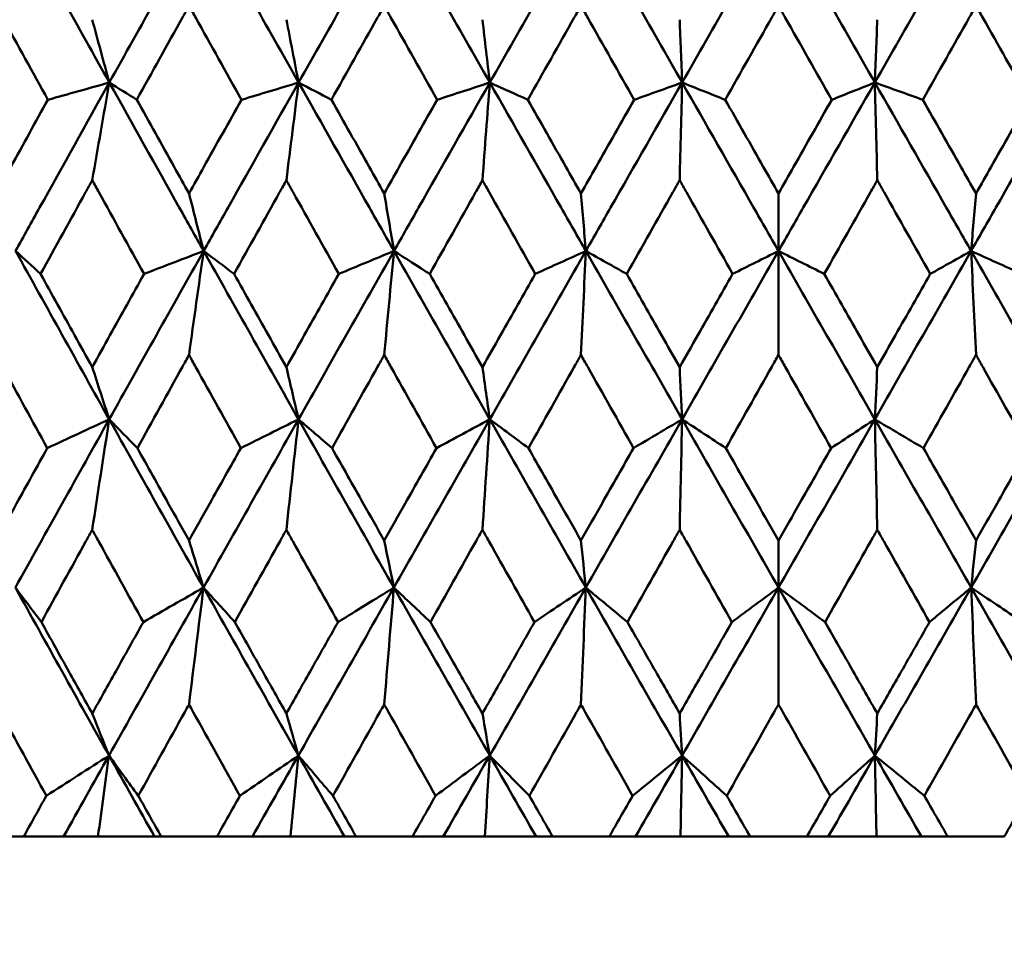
# Model space of a CAD drawing. Header units: millimetres. Extents: x 113 to 2969, y 62 to 2427.
# Tile 87 of 256: x 672.47 to 678.73, y 285.56 to 291.52. Entities that reach past the tile are written whole.
import ezdxf

# ---------------------------------------------------------------- set-up
doc = ezdxf.new("R2010")
doc.units = ezdxf.units.MM
doc.header["$LTSCALE"] = 12
doc.layers.add('Widoczne (ISO)', color=7, linetype='Continuous', lineweight=50)

msp = doc.modelspace()

# ---------------------------------------------------------------- linework, layer by layer
at = {"layer": 'Widoczne (ISO)'}
for p, q in [((677.2943, 290.4163), (677.2943, 290.0504)), ((677.2943, 289.3891), (677.2943, 290.0504)), ((677.2943, 288.2093), (677.2943, 287.9098)), ((677.2943, 287.1667), (677.2943, 287.9098)), ((672.1461, 286.3264), (672.4954, 286.3264)), ((672.7489, 286.3264), (672.4954, 286.3264)), ((672.9678, 286.3264), (672.7489, 286.3264)), ((673.3273, 286.3264), (672.9678, 286.3264)), ((673.3697, 286.3264), (673.3273, 286.3264)), ((673.3697, 286.3264), (673.724, 286.3264)), ((673.9494, 286.3264), (673.724, 286.3264)), ((674.1917, 286.3264), (673.9494, 286.3264)), ((674.5348, 286.3264), (674.1917, 286.3264)), ((674.6088, 286.3264), (674.5348, 286.3264)), ((674.6088, 286.3264), (674.9666, 286.3264)), ((675.1631, 286.3264), (674.9666, 286.3264)), ((675.4278, 286.3264), (675.1631, 286.3264)), ((675.7532, 286.3264), (675.4278, 286.3264)), ((675.8586, 286.3264), (675.7532, 286.3264)), ((675.8586, 286.3264), (676.2185, 286.3264)), ((676.3853, 286.3264), (676.2185, 286.3264)), ((676.6713, 286.3264), (676.3853, 286.3264)), ((676.9776, 286.3264), (676.6713, 286.3264)), ((677.114, 286.3264), (676.9776, 286.3264)), ((677.114, 286.3264), (677.4746, 286.3264)), ((677.611, 286.3264), (677.4746, 286.3264)), ((677.9173, 286.3264), (677.611, 286.3264)), ((678.2034, 286.3264), (677.9173, 286.3264)), ((678.3701, 286.3264), (678.2034, 286.3264)), ((678.3701, 286.3264), (678.73, 286.3264))]:
    msp.add_line(p, q, dxfattribs=at)
msp.add_circle((677.2943, 326.3264), 50, dxfattribs=at)
for points in [[(672.4446, 292.1915), (672.6424, 291.8348), (672.8409, 291.478), (673.04, 291.1213)], [(673.6402, 292.1915), (673.4394, 291.8348), (673.2394, 291.478), (673.04, 291.1213)], [(673.6402, 292.1915), (673.8408, 291.8348), (674.042, 291.478), (674.2435, 291.1213)], [(674.8502, 292.1915), (674.6474, 291.8348), (674.4452, 291.478), (674.2435, 291.1213)], [(674.8502, 292.1915), (675.0529, 291.8348), (675.2558, 291.478), (675.459, 291.1213)], [(676.0698, 292.1915), (675.8659, 291.8348), (675.6623, 291.478), (675.459, 291.1213)], [(676.0698, 292.1915), (676.2737, 291.8348), (676.4777, 291.478), (676.6817, 291.1213)], [(677.2943, 292.1915), (677.09, 291.8348), (676.8858, 291.478), (676.6817, 291.1213)], [(677.2943, 292.1915), (677.4986, 291.8348), (677.7028, 291.478), (677.9069, 291.1213)], [(678.5188, 292.1915), (678.3149, 291.8348), (678.1109, 291.478), (677.9069, 291.1213)], [(678.5188, 292.1915), (678.7227, 291.8348), (678.9264, 291.478), (679.1296, 291.1213)], [(672.9314, 291.521), (672.9676, 291.3876), (673.0038, 291.2543), (673.04, 291.1213)], [(674.1656, 291.521), (674.1916, 291.3876), (674.2175, 291.2543), (674.2435, 291.1213)], [(675.4121, 291.521), (675.4277, 291.3876), (675.4434, 291.2543), (675.459, 291.1213)], [(676.6661, 291.521), (676.6713, 291.3876), (676.6765, 291.2543), (676.6817, 291.1213)], [(677.9225, 291.521), (677.9173, 291.3876), (677.9121, 291.2543), (677.9069, 291.1213)], [(673.04, 291.1213), (672.9098, 291.0848), (672.7795, 291.0483), (672.6493, 291.0118)], [(672.9314, 290.5001), (672.9675, 290.7077), (673.0037, 290.9148), (673.04, 291.1213)], [(673.04, 291.1213), (673.0982, 291.0848), (673.1564, 291.0483), (673.2145, 291.0118)], [(674.2435, 291.1213), (674.1223, 291.0848), (674.0011, 291.0483), (673.8799, 291.0118)], [(674.1656, 290.5001), (674.1915, 290.7077), (674.2174, 290.9148), (674.2435, 291.1213)], [(674.2435, 291.1213), (674.313, 291.0848), (674.3825, 291.0483), (674.452, 291.0118)], [(675.459, 291.1213), (675.3473, 291.0848), (675.2357, 291.0483), (675.124, 291.0118)], [(675.4121, 290.5001), (675.4277, 290.7077), (675.4433, 290.9148), (675.459, 291.1213)], [(675.459, 291.1213), (675.5395, 291.0848), (675.6201, 291.0483), (675.7007, 291.0118)], [(676.6817, 291.1213), (676.5801, 291.0848), (676.4784, 291.0483), (676.3767, 291.0118)], [(676.6661, 290.5001), (676.6713, 290.7077), (676.6765, 290.9148), (676.6817, 291.1213)], [(676.6817, 291.1213), (676.773, 291.0848), (676.8643, 291.0483), (676.9556, 291.0118)], [(677.9069, 291.1213), (677.8156, 291.0848), (677.7243, 291.0483), (677.633, 291.0118)], [(677.9225, 290.5001), (677.9173, 290.7077), (677.9121, 290.9148), (677.9069, 291.1213)], [(677.9069, 291.1213), (678.0086, 291.0848), (678.1102, 291.0483), (678.2119, 291.0118)], [(673.5467, 290.4163), (673.5776, 290.2942), (673.6086, 290.1722), (673.6397, 290.0504)], [(674.7876, 290.4163), (674.8084, 290.2942), (674.8291, 290.1722), (674.8498, 290.0504)], [(676.0385, 290.4163), (676.0489, 290.2942), (676.0593, 290.1722), (676.0697, 290.0504)], [(678.5501, 290.4163), (678.5397, 290.2942), (678.5294, 290.1722), (678.519, 290.0504)], [(672.4439, 290.0504), (672.497, 290.0017), (672.5501, 289.953), (672.6032, 289.9042)], [(672.4439, 290.0504), (672.6415, 289.6936), (672.84, 289.3366), (673.0392, 288.9797)], [(673.6397, 290.0504), (673.439, 289.6936), (673.2388, 289.3366), (673.0392, 288.9797)], [(673.6397, 290.0504), (673.5134, 290.0017), (673.3872, 289.953), (673.261, 289.9042)], [(673.5467, 289.3891), (673.5775, 289.6101), (673.6085, 289.8306), (673.6397, 290.0504)], [(673.6397, 290.0504), (673.7041, 290.0017), (673.7687, 289.953), (673.8332, 289.9042)], [(673.6397, 290.0504), (673.8401, 289.6936), (674.0412, 289.3366), (674.2429, 288.9797)], [(674.8498, 290.0504), (674.6472, 289.6936), (674.4449, 289.3366), (674.2429, 288.9797)], [(674.8498, 290.0504), (674.7329, 290.0017), (674.6159, 289.953), (674.4989, 289.9042)], [(674.7876, 289.3891), (674.8083, 289.6101), (674.829, 289.8306), (674.8498, 290.0504)], [(674.8498, 290.0504), (674.9255, 290.0017), (675.0012, 289.953), (675.0769, 289.9042)], [(674.8498, 290.0504), (675.0523, 289.6936), (675.2553, 289.3366), (675.4586, 288.9797)], [(676.0697, 290.0504), (675.8658, 289.6936), (675.6621, 289.3366), (675.4586, 288.9797)], [(676.0697, 290.0504), (675.9624, 290.0017), (675.8552, 289.953), (675.7479, 289.9042)], [(676.0385, 289.3891), (676.0488, 289.6101), (676.0592, 289.8306), (676.0697, 290.0504)], [(676.0697, 290.0504), (676.1562, 290.0017), (676.2428, 289.953), (676.3293, 289.9042)], [(676.0697, 290.0504), (676.2734, 289.6936), (676.4774, 289.3366), (676.6816, 288.9797)], [(677.2943, 290.0504), (677.0901, 289.6936), (676.8859, 289.3366), (676.6816, 288.9797)], [(677.2943, 290.0504), (677.1972, 290.0017), (677.1001, 289.953), (677.003, 289.9042)], [(677.2943, 290.0504), (677.3914, 290.0017), (677.4885, 289.953), (677.5856, 289.9042)], [(677.2943, 290.0504), (677.4985, 289.6936), (677.7027, 289.3366), (677.907, 288.9797)], [(678.519, 290.0504), (678.3152, 289.6936), (678.1112, 289.3366), (677.907, 288.9797)], [(678.519, 290.0504), (678.4324, 290.0017), (678.3459, 289.953), (678.2593, 289.9042)], [(678.5501, 289.3891), (678.5398, 289.6101), (678.5294, 289.8306), (678.519, 290.0504)], [(678.519, 290.0504), (678.6262, 290.0017), (678.7334, 289.953), (678.8407, 289.9042)], [(678.519, 290.0504), (678.7228, 289.6936), (678.9265, 289.3366), (679.13, 288.9797)], [(672.9314, 289.3121), (672.9673, 289.2011), (673.0033, 289.0903), (673.0392, 288.9797)], [(674.1656, 289.3121), (674.1914, 289.2011), (674.2171, 289.0903), (674.2429, 288.9797)], [(675.4121, 289.3121), (675.4276, 289.2011), (675.4431, 289.0903), (675.4586, 288.9797)], [(676.6661, 289.3121), (676.6713, 289.2011), (676.6764, 289.0903), (676.6816, 288.9797)], [(677.9225, 289.3121), (677.9174, 289.2011), (677.9122, 289.0903), (677.907, 288.9797)], [(673.0392, 288.9797), (672.8398, 288.623), (672.6409, 288.2664), (672.4427, 287.9098)], [(673.0392, 288.9797), (672.908, 288.9187), (672.7768, 288.8578), (672.6455, 288.7968)], [(672.9314, 288.2777), (672.9672, 288.5123), (673.0031, 288.7463), (673.0392, 288.9797)], [(673.0392, 288.9797), (673.0989, 288.9187), (673.1586, 288.8578), (673.2183, 288.7968)], [(673.0392, 288.9797), (673.2383, 288.623), (673.4382, 288.2664), (673.6388, 287.9098)], [(674.2429, 288.9797), (674.0411, 288.623), (673.8397, 288.2664), (673.6388, 287.9098)], [(674.2429, 288.9797), (674.1207, 288.9187), (673.9984, 288.8578), (673.8761, 288.7968)], [(674.1656, 288.2777), (674.1912, 288.5123), (674.217, 288.7463), (674.2429, 288.9797)], [(674.2429, 288.9797), (674.3138, 288.9187), (674.3848, 288.8578), (674.4558, 288.7968)], [(674.2429, 288.9797), (674.4444, 288.623), (674.6466, 288.2664), (674.8492, 287.9098)], [(675.4586, 288.9797), (675.2553, 288.623), (675.0521, 288.2664), (674.8492, 287.9098)], [(675.4586, 288.9797), (675.3459, 288.9187), (675.233, 288.8578), (675.1202, 288.7968)], [(675.4121, 288.2777), (675.4276, 288.5123), (675.4431, 288.7463), (675.4586, 288.9797)], [(675.4586, 288.9797), (675.5406, 288.9187), (675.6225, 288.8578), (675.7045, 288.7968)], [(675.4586, 288.9797), (675.6618, 288.623), (675.8654, 288.2664), (676.0694, 287.9098)], [(676.6816, 288.9797), (676.4775, 288.623), (676.2734, 288.2664), (676.0694, 287.9098)], [(676.6816, 288.9797), (676.5787, 288.9187), (676.4758, 288.8578), (676.3728, 288.7968)], [(676.6661, 288.2777), (676.6712, 288.5123), (676.6764, 288.7463), (676.6816, 288.9797)], [(676.6816, 288.9797), (676.7742, 288.9187), (676.8668, 288.8578), (676.9595, 288.7968)], [(676.6816, 288.9797), (676.8857, 288.623), (677.0899, 288.2664), (677.2943, 287.9098)], [(677.907, 288.9797), (677.703, 288.623), (677.4987, 288.2664), (677.2943, 287.9098)], [(677.907, 288.9797), (677.8144, 288.9187), (677.7218, 288.8578), (677.6291, 288.7968)], [(677.9225, 288.2777), (677.9174, 288.5123), (677.9122, 288.7463), (677.907, 288.9797)], [(677.907, 288.9797), (678.0099, 288.9187), (678.1128, 288.8578), (678.2158, 288.7968)], [(677.907, 288.9797), (678.1111, 288.623), (678.3152, 288.2664), (678.5193, 287.9098)], [(679.13, 288.9797), (678.9268, 288.623), (678.7232, 288.2664), (678.5193, 287.9098)], [(673.5467, 288.2093), (673.5774, 288.1094), (673.6081, 288.0096), (673.6388, 287.9098)], [(674.7876, 288.2093), (674.8082, 288.1094), (674.8287, 288.0096), (674.8492, 287.9098)], [(676.0385, 288.2093), (676.0488, 288.1094), (676.0591, 288.0096), (676.0694, 287.9098)], [(678.5501, 288.2093), (678.5398, 288.1094), (678.5296, 288.0096), (678.5193, 287.9098)], [(672.4427, 287.9098), (672.4977, 287.8367), (672.5528, 287.7635), (672.6079, 287.6903)], [(672.4427, 287.9098), (672.6402, 287.5537), (672.8387, 287.1976), (673.038, 286.8418)], [(673.6388, 287.9098), (673.438, 287.5537), (673.2377, 287.1976), (673.038, 286.8418)], [(673.6388, 287.9098), (673.5113, 287.8367), (673.3837, 287.7635), (673.2562, 287.6903)], [(673.5467, 287.1667), (673.5772, 287.415), (673.6079, 287.6628), (673.6388, 287.9098)], [(673.6388, 287.9098), (673.7051, 287.8367), (673.7715, 287.7635), (673.838, 287.6903)], [(673.6388, 287.9098), (673.8391, 287.5537), (674.0402, 287.1976), (674.242, 286.8418)], [(674.8492, 287.9098), (674.6465, 287.5537), (674.4441, 287.1976), (674.242, 286.8418)], [(674.8492, 287.9098), (674.7309, 287.8367), (674.6125, 287.7635), (674.4941, 287.6903)], [(674.7876, 287.1667), (674.808, 287.415), (674.8286, 287.6628), (674.8492, 287.9098)], [(674.8492, 287.9098), (674.9267, 287.8367), (675.0042, 287.7635), (675.0818, 287.6903)], [(674.8492, 287.9098), (675.0517, 287.5537), (675.2547, 287.1976), (675.4581, 286.8418)], [(676.0694, 287.9098), (675.8655, 287.5537), (675.6617, 287.1976), (675.4581, 286.8418)], [(676.0694, 287.9098), (675.9606, 287.8367), (675.8519, 287.7635), (675.743, 287.6903)], [(676.0385, 287.1667), (676.0487, 287.415), (676.059, 287.6628), (676.0694, 287.9098)], [(676.0694, 287.9098), (676.1576, 287.8367), (676.2459, 287.7635), (676.3342, 287.6903)], [(676.0694, 287.9098), (676.2731, 287.5537), (676.4771, 287.1976), (676.6814, 286.8418)], [(677.2943, 287.9098), (677.0901, 287.5537), (676.8858, 287.1976), (676.6814, 286.8418)], [(677.2943, 287.9098), (677.1956, 287.8367), (677.0969, 287.7635), (676.9981, 287.6903)], [(677.2943, 287.9098), (677.393, 287.8367), (677.4917, 287.7635), (677.5905, 287.6903)], [(677.2943, 287.9098), (677.4985, 287.5537), (677.7028, 287.1976), (677.9072, 286.8418)], [(678.5193, 287.9098), (678.3156, 287.5537), (678.1115, 287.1976), (677.9072, 286.8418)], [(678.5193, 287.9098), (678.431, 287.8367), (678.3427, 287.7635), (678.2544, 287.6903)], [(678.5193, 287.9098), (678.628, 287.8367), (678.7368, 287.7635), (678.8456, 287.6903)], [(678.5193, 287.9098), (678.7231, 287.5537), (678.9269, 287.1976), (679.1305, 286.8418)], [(678.5501, 287.1667), (678.5399, 287.415), (678.5296, 287.6628), (678.5193, 287.9098)], [(672.9314, 287.109), (672.9669, 287.0198), (673.0024, 286.9307), (673.038, 286.8418)], [(674.1656, 287.109), (674.1911, 287.0198), (674.2165, 286.9307), (674.242, 286.8418)], [(675.4121, 287.109), (675.4275, 287.0198), (675.4428, 286.9307), (675.4581, 286.8418)], [(676.6661, 287.109), (676.6712, 287.0198), (676.6763, 286.9307), (676.6814, 286.8418)], [(677.9225, 287.109), (677.9174, 287.0198), (677.9123, 286.9307), (677.9072, 286.8418)], [(673.038, 286.8418), (672.9053, 286.7564), (672.7725, 286.671), (672.6397, 286.5856)], [(673.038, 286.8418), (672.9415, 286.6699), (672.8451, 286.4981), (672.7489, 286.3264)], [(672.9678, 286.3264), (672.9911, 286.4985), (673.0145, 286.6703), (673.038, 286.8418)], [(673.038, 286.8418), (673.0999, 286.7564), (673.162, 286.671), (673.2242, 286.5856)], [(673.038, 286.8418), (673.1342, 286.6699), (673.2306, 286.4981), (673.3273, 286.3264)], [(674.242, 286.8418), (674.1181, 286.7564), (673.9942, 286.671), (673.8702, 286.5856)], [(674.242, 286.8418), (674.1444, 286.6699), (674.0469, 286.4981), (673.9494, 286.3264)], [(674.1917, 286.3264), (674.2084, 286.4985), (674.2252, 286.6703), (674.242, 286.8418)], [(674.242, 286.8418), (674.3152, 286.7564), (674.3884, 286.671), (674.4617, 286.5856)], [(674.242, 286.8418), (674.3394, 286.6699), (674.437, 286.4981), (674.5348, 286.3264)], [(675.4581, 286.8418), (675.3435, 286.7564), (675.2289, 286.671), (675.1142, 286.5856)], [(675.4581, 286.8418), (675.3597, 286.6699), (675.2614, 286.4981), (675.1631, 286.3264)], [(675.4278, 286.3264), (675.4379, 286.4985), (675.448, 286.6703), (675.4581, 286.8418)], [(675.4581, 286.8418), (675.5421, 286.7564), (675.6263, 286.671), (675.7105, 286.5856)], [(675.4581, 286.8418), (675.5563, 286.6699), (675.6547, 286.4981), (675.7532, 286.3264)], [(676.6814, 286.8418), (676.5766, 286.7564), (676.4718, 286.671), (676.3669, 286.5856)], [(676.6814, 286.8418), (676.5827, 286.6699), (676.484, 286.4981), (676.3853, 286.3264)], [(676.6713, 286.3264), (676.6747, 286.4985), (676.678, 286.6703), (676.6814, 286.8418)], [(676.6814, 286.8418), (676.776, 286.7564), (676.8707, 286.671), (676.9655, 286.5856)], [(676.6814, 286.8418), (676.7801, 286.6699), (676.8788, 286.4981), (676.9776, 286.3264)], [(677.9072, 286.8418), (677.8085, 286.6699), (677.7098, 286.4981), (677.611, 286.3264)], [(677.9072, 286.8418), (677.8126, 286.7564), (677.7179, 286.671), (677.6232, 286.5856)], [(677.9072, 286.8418), (678.012, 286.7564), (678.1168, 286.671), (678.2218, 286.5856)], [(677.9072, 286.8418), (678.0059, 286.6699), (678.1046, 286.4981), (678.2034, 286.3264)], [(677.9173, 286.3264), (677.9139, 286.4985), (677.9106, 286.6703), (677.9072, 286.8418)]]:
    msp.add_open_spline(points, degree=3, dxfattribs=at)
for points, knots in [([(672.6493, 291.0118), (672.5534, 291.1858), (672.4577, 291.3598), (672.3483, 291.5592), (672.3344, 291.5845), (672.3205, 291.6098)], [0.01556037, 0.01556037, 0.01556037, 0.01556037, 0.07555527, 0.07555527, 0.08428623, 0.08428623, 0.08428623, 0.08428623]), ([(673.5467, 291.6098), (673.5326, 291.5845), (673.5185, 291.5593), (673.4077, 291.3599), (673.311, 291.1859), (673.2145, 291.0118)], [0.06686277, 0.06686277, 0.06686277, 0.06686277, 0.07557848, 0.07557848, 0.13558897, 0.13558897, 0.13558897, 0.13558897]), ([(673.8799, 291.0118), (673.7828, 291.1858), (673.6858, 291.3598), (673.5749, 291.5592), (673.5608, 291.5845), (673.5467, 291.6098)], [0.01556037, 0.01556037, 0.01556037, 0.01556037, 0.07555527, 0.07555527, 0.08428623, 0.08428623, 0.08428623, 0.08428623]), ([(674.7876, 291.6098), (674.7734, 291.5845), (674.7592, 291.5593), (674.6472, 291.3599), (674.5495, 291.1859), (674.452, 291.0118)], [0.06686277, 0.06686277, 0.06686277, 0.06686277, 0.07557848, 0.07557848, 0.13558897, 0.13558897, 0.13558897, 0.13558897]), ([(675.124, 291.0118), (675.0261, 291.1858), (674.9282, 291.3598), (674.8161, 291.5592), (674.8019, 291.5845), (674.7876, 291.6098)], [0.01556037, 0.01556037, 0.01556037, 0.01556037, 0.07555527, 0.07555527, 0.08428623, 0.08428623, 0.08428623, 0.08428623]), ([(676.0385, 291.6098), (676.0242, 291.5845), (676.0099, 291.5593), (675.8972, 291.3599), (675.7989, 291.1859), (675.7007, 291.0118)], [0.06686277, 0.06686277, 0.06686277, 0.06686277, 0.07557848, 0.07557848, 0.13558897, 0.13558897, 0.13558897, 0.13558897]), ([(676.3767, 291.0118), (676.2783, 291.1858), (676.1799, 291.3598), (676.0671, 291.5592), (676.0528, 291.5845), (676.0385, 291.6098)], [0.01556037, 0.01556037, 0.01556037, 0.01556037, 0.07555527, 0.07555527, 0.08428623, 0.08428623, 0.08428623, 0.08428623]), ([(677.2943, 291.6098), (677.28, 291.5845), (677.2657, 291.5593), (677.1527, 291.3599), (677.0542, 291.1859), (676.9556, 291.0118)], [0.06686277, 0.06686277, 0.06686277, 0.06686277, 0.07557848, 0.07557848, 0.13558897, 0.13558897, 0.13558897, 0.13558897]), ([(677.633, 291.0118), (677.5345, 291.1858), (677.4359, 291.3598), (677.323, 291.5592), (677.3087, 291.5845), (677.2943, 291.6098)], [0.01556037, 0.01556037, 0.01556037, 0.01556037, 0.07555527, 0.07555527, 0.08428623, 0.08428623, 0.08428623, 0.08428623]), ([(678.5501, 291.6098), (678.5358, 291.5845), (678.5215, 291.5593), (678.4088, 291.3599), (678.3104, 291.1859), (678.2119, 291.0118)], [0.06686277, 0.06686277, 0.06686277, 0.06686277, 0.07557848, 0.07557848, 0.13558897, 0.13558897, 0.13558897, 0.13558897]), ([(678.888, 291.0118), (678.7897, 291.1858), (678.6914, 291.3598), (678.5788, 291.5592), (678.5644, 291.5845), (678.5501, 291.6098)], [0.01556037, 0.01556037, 0.01556037, 0.01556037, 0.07555527, 0.07555527, 0.08428623, 0.08428623, 0.08428623, 0.08428623]), ([(673.04, 291.1213), (672.892, 290.8563), (672.7443, 290.5913), (672.546, 290.2344), (672.4949, 290.1424), (672.4439, 290.0504)], [0.3692784, 0.3692784, 0.3692784, 0.3692784, 0.4608442, 0.4608442, 0.492629, 0.492629, 0.492629, 0.492629]), ([(673.04, 291.1213), (673.188, 290.8563), (673.3362, 290.5913), (673.5364, 290.2344), (673.588, 290.1424), (673.6397, 290.0504)], [0.3692784, 0.3692784, 0.3692784, 0.3692784, 0.4608442, 0.4608442, 0.492629, 0.492629, 0.492629, 0.492629]), ([(674.2435, 291.1213), (674.0936, 290.8563), (673.9441, 290.5913), (673.7431, 290.2344), (673.6914, 290.1424), (673.6397, 290.0504)], [0.3692784, 0.3692784, 0.3692784, 0.3692784, 0.4608442, 0.4608442, 0.492629, 0.492629, 0.492629, 0.492629]), ([(674.2435, 291.1213), (674.3932, 290.8563), (674.5432, 290.5913), (674.7455, 290.2344), (674.7976, 290.1424), (674.8498, 290.0504)], [0.3692784, 0.3692784, 0.3692784, 0.3692784, 0.4608442, 0.4608442, 0.492629, 0.492629, 0.492629, 0.492629]), ([(675.459, 291.1213), (675.308, 290.8563), (675.1572, 290.5913), (674.9543, 290.2344), (674.9021, 290.1424), (674.8498, 290.0504)], [0.3692784, 0.3692784, 0.3692784, 0.3692784, 0.4608442, 0.4608442, 0.492629, 0.492629, 0.492629, 0.492629]), ([(675.459, 291.1213), (675.6099, 290.8563), (675.761, 290.5913), (675.9647, 290.2344), (676.0171, 290.1424), (676.0697, 290.0504)], [0.3692784, 0.3692784, 0.3692784, 0.3692784, 0.4608442, 0.4608442, 0.492629, 0.492629, 0.492629, 0.492629]), ([(676.6817, 291.1213), (676.5301, 290.8563), (676.3786, 290.5913), (676.1747, 290.2344), (676.1222, 290.1424), (676.0697, 290.0504)], [0.3692784, 0.3692784, 0.3692784, 0.3692784, 0.4608442, 0.4608442, 0.492629, 0.492629, 0.492629, 0.492629]), ([(676.6817, 291.1213), (676.8333, 290.8563), (676.9849, 290.5913), (677.1891, 290.2344), (677.2417, 290.1424), (677.2943, 290.0504)], [0.3692784, 0.3692784, 0.3692784, 0.3692784, 0.4608442, 0.4608442, 0.492629, 0.492629, 0.492629, 0.492629]), ([(677.9069, 291.1213), (677.7553, 290.8563), (677.6037, 290.5913), (677.3996, 290.2344), (677.3469, 290.1424), (677.2943, 290.0504)], [0.3692784, 0.3692784, 0.3692784, 0.3692784, 0.4608442, 0.4608442, 0.492629, 0.492629, 0.492629, 0.492629]), ([(677.9069, 291.1213), (678.0585, 290.8563), (678.21, 290.5913), (678.4139, 290.2344), (678.4664, 290.1424), (678.519, 290.0504)], [0.3692784, 0.3692784, 0.3692784, 0.3692784, 0.4608442, 0.4608442, 0.492629, 0.492629, 0.492629, 0.492629]), ([(679.1296, 291.1213), (678.9787, 290.8563), (678.8276, 290.5913), (678.624, 290.2344), (678.5715, 290.1424), (678.519, 290.0504)], [0.3692784, 0.3692784, 0.3692784, 0.3692784, 0.4608442, 0.4608442, 0.492629, 0.492629, 0.492629, 0.492629]), ([(672.3205, 290.4163), (672.3516, 290.4728), (672.3828, 290.5293), (672.4923, 290.7278), (672.5707, 290.8698), (672.6493, 291.0118)], [0.04208868, 0.04208868, 0.04208868, 0.04208868, 0.06158988, 0.06158988, 0.11059803, 0.11059803, 0.11059803, 0.11059803]), ([(673.2145, 291.0118), (673.2936, 290.8698), (673.3727, 290.7278), (673.4835, 290.5293), (673.5151, 290.4728), (673.5467, 290.4163)], [0.01259731, 0.01259731, 0.01259731, 0.01259731, 0.06159863, 0.06159863, 0.08110666, 0.08110666, 0.08110666, 0.08110666]), ([(673.5467, 290.4163), (673.5783, 290.4728), (673.6098, 290.5293), (673.7208, 290.7278), (673.8003, 290.8698), (673.8799, 291.0118)], [0.04208868, 0.04208868, 0.04208868, 0.04208868, 0.06158988, 0.06158988, 0.11059803, 0.11059803, 0.11059803, 0.11059803]), ([(674.452, 291.0118), (674.5319, 290.8698), (674.6119, 290.7278), (674.7239, 290.5293), (674.7557, 290.4728), (674.7876, 290.4163)], [0.01259731, 0.01259731, 0.01259731, 0.01259731, 0.06159863, 0.06159863, 0.08110666, 0.08110666, 0.08110666, 0.08110666]), ([(674.7876, 290.4163), (674.8195, 290.4728), (674.8514, 290.5293), (674.9635, 290.7278), (675.0437, 290.8698), (675.124, 291.0118)], [0.04208868, 0.04208868, 0.04208868, 0.04208868, 0.06158988, 0.06158988, 0.11059803, 0.11059803, 0.11059803, 0.11059803]), ([(675.7007, 291.0118), (675.7812, 290.8698), (675.8617, 290.7278), (675.9743, 290.5293), (676.0064, 290.4728), (676.0385, 290.4163)], [0.01259731, 0.01259731, 0.01259731, 0.01259731, 0.06159863, 0.06159863, 0.08110666, 0.08110666, 0.08110666, 0.08110666]), ([(676.0385, 290.4163), (676.0706, 290.4728), (676.1027, 290.5293), (676.2154, 290.7278), (676.296, 290.8698), (676.3767, 291.0118)], [0.04208868, 0.04208868, 0.04208868, 0.04208868, 0.06158988, 0.06158988, 0.11059803, 0.11059803, 0.11059803, 0.11059803]), ([(676.9556, 291.0118), (677.0364, 290.8698), (677.1171, 290.7278), (677.23, 290.5293), (677.2622, 290.4728), (677.2943, 290.4163)], [0.01259731, 0.01259731, 0.01259731, 0.01259731, 0.06159863, 0.06159863, 0.08110666, 0.08110666, 0.08110666, 0.08110666]), ([(677.2943, 290.4163), (677.3264, 290.4728), (677.3586, 290.5293), (677.4715, 290.7278), (677.5522, 290.8698), (677.633, 291.0118)], [0.04208868, 0.04208868, 0.04208868, 0.04208868, 0.06158988, 0.06158988, 0.11059803, 0.11059803, 0.11059803, 0.11059803]), ([(678.2119, 291.0118), (678.2926, 290.8698), (678.3732, 290.7278), (678.4859, 290.5293), (678.518, 290.4728), (678.5501, 290.4163)], [0.01259731, 0.01259731, 0.01259731, 0.01259731, 0.06159863, 0.06159863, 0.08110666, 0.08110666, 0.08110666, 0.08110666]), ([(678.5501, 290.4163), (678.5822, 290.4728), (678.6143, 290.5293), (678.7269, 290.7278), (678.8075, 290.8698), (678.888, 291.0118)], [0.04208868, 0.04208868, 0.04208868, 0.04208868, 0.06158988, 0.06158988, 0.11059803, 0.11059803, 0.11059803, 0.11059803]), ([(672.9314, 290.5001), (672.9173, 290.4745), (672.9032, 290.449), (672.7936, 290.2504), (672.6983, 290.0773), (672.6032, 289.9042)], [0.07138254, 0.07138254, 0.07138254, 0.07138254, 0.08018544, 0.08018544, 0.13983561, 0.13983561, 0.13983561, 0.13983561]), ([(673.261, 289.9042), (673.1651, 290.0773), (673.0694, 290.2503), (672.9597, 290.4489), (672.9456, 290.4745), (672.9314, 290.5001)], [0.02053386, 0.02053386, 0.02053386, 0.02053386, 0.08016461, 0.08016461, 0.08898694, 0.08898694, 0.08898694, 0.08898694]), ([(674.1656, 290.5001), (674.1513, 290.4745), (674.1371, 290.449), (674.0261, 290.2504), (673.9296, 290.0773), (673.8332, 289.9042)], [0.07138254, 0.07138254, 0.07138254, 0.07138254, 0.08018544, 0.08018544, 0.13983561, 0.13983561, 0.13983561, 0.13983561]), ([(674.4989, 289.9042), (674.402, 290.0773), (674.3052, 290.2503), (674.1942, 290.4489), (674.1799, 290.4745), (674.1656, 290.5001)], [0.02053386, 0.02053386, 0.02053386, 0.02053386, 0.08016461, 0.08016461, 0.08898694, 0.08898694, 0.08898694, 0.08898694]), ([(675.4121, 290.5001), (675.3978, 290.4745), (675.3834, 290.449), (675.2715, 290.2504), (675.1742, 290.0773), (675.0769, 289.9042)], [0.07138254, 0.07138254, 0.07138254, 0.07138254, 0.08018544, 0.08018544, 0.13983561, 0.13983561, 0.13983561, 0.13983561]), ([(675.7479, 289.9042), (675.6504, 290.0773), (675.5529, 290.2503), (675.441, 290.4489), (675.4266, 290.4745), (675.4121, 290.5001)], [0.02053386, 0.02053386, 0.02053386, 0.02053386, 0.08016461, 0.08016461, 0.08898694, 0.08898694, 0.08898694, 0.08898694]), ([(676.6661, 290.5001), (676.6517, 290.4745), (676.6372, 290.449), (676.5249, 290.2504), (676.4271, 290.0773), (676.3293, 289.9042)], [0.07138254, 0.07138254, 0.07138254, 0.07138254, 0.08018544, 0.08018544, 0.13983561, 0.13983561, 0.13983561, 0.13983561]), ([(677.003, 289.9042), (676.9052, 290.0773), (676.8074, 290.2503), (676.695, 290.4489), (676.6806, 290.4745), (676.6661, 290.5001)], [0.02053386, 0.02053386, 0.02053386, 0.02053386, 0.08016461, 0.08016461, 0.08898694, 0.08898694, 0.08898694, 0.08898694]), ([(677.9225, 290.5001), (677.9081, 290.4745), (677.8936, 290.449), (677.7813, 290.2504), (677.6835, 290.0773), (677.5856, 289.9042)], [0.07138254, 0.07138254, 0.07138254, 0.07138254, 0.08018544, 0.08018544, 0.13983561, 0.13983561, 0.13983561, 0.13983561]), ([(678.2593, 289.9042), (678.1615, 290.0773), (678.0638, 290.2503), (677.9515, 290.4489), (677.937, 290.4745), (677.9225, 290.5001)], [0.02053386, 0.02053386, 0.02053386, 0.02053386, 0.08016461, 0.08016461, 0.08898694, 0.08898694, 0.08898694, 0.08898694]), ([(672.6032, 289.9042), (672.6749, 289.7745), (672.7468, 289.6448), (672.8563, 289.4474), (672.8938, 289.3798), (672.9314, 289.3121)], [0.01681985, 0.01681985, 0.01681985, 0.01681985, 0.06159108, 0.06159108, 0.08495433, 0.08495433, 0.08495433, 0.08495433]), ([(672.9314, 289.3121), (672.969, 289.3797), (673.0066, 289.4474), (673.1164, 289.6448), (673.1887, 289.7745), (673.261, 289.9042)], [0.03825175, 0.03825175, 0.03825175, 0.03825175, 0.06160817, 0.06160817, 0.10638617, 0.10638617, 0.10638617, 0.10638617]), ([(673.8332, 289.9042), (673.9059, 289.7745), (673.9787, 289.6448), (674.0895, 289.4474), (674.1276, 289.3798), (674.1656, 289.3121)], [0.01681985, 0.01681985, 0.01681985, 0.01681985, 0.06159108, 0.06159108, 0.08495433, 0.08495433, 0.08495433, 0.08495433]), ([(674.1656, 289.3121), (674.2037, 289.3797), (674.2417, 289.4474), (674.3528, 289.6448), (674.4258, 289.7745), (674.4989, 289.9042)], [0.03825175, 0.03825175, 0.03825175, 0.03825175, 0.06160817, 0.06160817, 0.10638617, 0.10638617, 0.10638617, 0.10638617]), ([(675.0769, 289.9042), (675.1502, 289.7745), (675.2236, 289.6448), (675.3354, 289.4474), (675.3738, 289.3798), (675.4121, 289.3121)], [0.01681985, 0.01681985, 0.01681985, 0.01681985, 0.06159108, 0.06159108, 0.08495433, 0.08495433, 0.08495433, 0.08495433]), ([(675.4121, 289.3121), (675.4505, 289.3797), (675.4888, 289.4474), (675.6008, 289.6448), (675.6743, 289.7745), (675.7479, 289.9042)], [0.03825175, 0.03825175, 0.03825175, 0.03825175, 0.06160817, 0.06160817, 0.10638617, 0.10638617, 0.10638617, 0.10638617]), ([(676.3293, 289.9042), (676.4031, 289.7745), (676.4768, 289.6448), (676.5891, 289.4474), (676.6276, 289.3798), (676.6661, 289.3121)], [0.01681985, 0.01681985, 0.01681985, 0.01681985, 0.06159108, 0.06159108, 0.08495433, 0.08495433, 0.08495433, 0.08495433]), ([(676.6661, 289.3121), (676.7046, 289.3797), (676.7431, 289.4474), (676.8554, 289.6448), (676.9292, 289.7745), (677.003, 289.9042)], [0.03825175, 0.03825175, 0.03825175, 0.03825175, 0.06160817, 0.06160817, 0.10638617, 0.10638617, 0.10638617, 0.10638617]), ([(677.5856, 289.9042), (677.6594, 289.7745), (677.7332, 289.6448), (677.8455, 289.4474), (677.884, 289.3798), (677.9225, 289.3121)], [0.01681985, 0.01681985, 0.01681985, 0.01681985, 0.06159108, 0.06159108, 0.08495433, 0.08495433, 0.08495433, 0.08495433]), ([(677.9225, 289.3121), (677.961, 289.3797), (677.9995, 289.4474), (678.1118, 289.6448), (678.1855, 289.7745), (678.2593, 289.9042)], [0.03825175, 0.03825175, 0.03825175, 0.03825175, 0.06160817, 0.06160817, 0.10638617, 0.10638617, 0.10638617, 0.10638617]), ([(672.6455, 288.7968), (672.5508, 288.969), (672.4563, 289.1412), (672.3482, 289.3386), (672.3343, 289.3639), (672.3205, 289.3891)], [0.02530969, 0.02530969, 0.02530969, 0.02530969, 0.08465152, 0.08465152, 0.09334823, 0.09334823, 0.09334823, 0.09334823]), ([(673.5467, 289.3891), (673.5327, 289.3639), (673.5187, 289.3388), (673.4091, 289.1413), (673.3137, 288.9691), (673.2183, 288.7968)], [0.07597559, 0.07597559, 0.07597559, 0.07597559, 0.08464777, 0.08464777, 0.14401425, 0.14401425, 0.14401425, 0.14401425]), ([(673.8761, 288.7968), (673.7802, 288.969), (673.6844, 289.1412), (673.5747, 289.3386), (673.5607, 289.3639), (673.5467, 289.3891)], [0.02530969, 0.02530969, 0.02530969, 0.02530969, 0.08465152, 0.08465152, 0.09334823, 0.09334823, 0.09334823, 0.09334823]), ([(674.7876, 289.3891), (674.7735, 289.3639), (674.7594, 289.3388), (674.6487, 289.1413), (674.5522, 288.9691), (674.4558, 288.7968)], [0.07597559, 0.07597559, 0.07597559, 0.07597559, 0.08464777, 0.08464777, 0.14401425, 0.14401425, 0.14401425, 0.14401425]), ([(675.1202, 288.7968), (675.0234, 288.969), (674.9267, 289.1412), (674.816, 289.3386), (674.8018, 289.3639), (674.7876, 289.3891)], [0.02530969, 0.02530969, 0.02530969, 0.02530969, 0.08465152, 0.08465152, 0.09334823, 0.09334823, 0.09334823, 0.09334823]), ([(676.0385, 289.3891), (676.0243, 289.3639), (676.0101, 289.3388), (675.8987, 289.1413), (675.8016, 288.9691), (675.7045, 288.7968)], [0.07597559, 0.07597559, 0.07597559, 0.07597559, 0.08464777, 0.08464777, 0.14401425, 0.14401425, 0.14401425, 0.14401425]), ([(676.3728, 288.7968), (676.2756, 288.969), (676.1784, 289.1412), (676.067, 289.3386), (676.0527, 289.3639), (676.0385, 289.3891)], [0.02530969, 0.02530969, 0.02530969, 0.02530969, 0.08465152, 0.08465152, 0.09334823, 0.09334823, 0.09334823, 0.09334823]), ([(677.2943, 289.3891), (677.2801, 289.3639), (677.2659, 289.3388), (677.1542, 289.1413), (677.0569, 288.9691), (676.9595, 288.7968)], [0.07597559, 0.07597559, 0.07597559, 0.07597559, 0.08464777, 0.08464777, 0.14401425, 0.14401425, 0.14401425, 0.14401425]), ([(677.6291, 288.7968), (677.5318, 288.969), (677.4345, 289.1412), (677.3228, 289.3386), (677.3086, 289.3639), (677.2943, 289.3891)], [0.02530969, 0.02530969, 0.02530969, 0.02530969, 0.08465152, 0.08465152, 0.09334823, 0.09334823, 0.09334823, 0.09334823]), ([(678.5501, 289.3891), (678.5359, 289.3639), (678.5217, 289.3388), (678.4103, 289.1413), (678.3131, 288.9691), (678.2158, 288.7968)], [0.07597559, 0.07597559, 0.07597559, 0.07597559, 0.08464777, 0.08464777, 0.14401425, 0.14401425, 0.14401425, 0.14401425]), ([(678.8841, 288.7968), (678.7871, 288.969), (678.69, 289.1412), (678.5786, 289.3386), (678.5644, 289.3639), (678.5501, 289.3891)], [0.02530969, 0.02530969, 0.02530969, 0.02530969, 0.08465152, 0.08465152, 0.09334823, 0.09334823, 0.09334823, 0.09334823]), ([(672.3205, 288.2093), (672.3638, 288.2878), (672.4072, 288.3662), (672.5155, 288.5621), (672.5805, 288.6794), (672.6455, 288.7968)], [0.03448054, 0.03448054, 0.03448054, 0.03448054, 0.06157222, 0.06157222, 0.10209717, 0.10209717, 0.10209717, 0.10209717]), ([(673.2183, 288.7968), (673.2838, 288.6794), (673.3493, 288.5621), (673.4588, 288.3663), (673.5027, 288.2878), (673.5467, 288.2093)], [0.02104899, 0.02104899, 0.02104899, 0.02104899, 0.0615671, 0.0615671, 0.08866561, 0.08866561, 0.08866561, 0.08866561]), ([(673.5467, 288.2093), (673.5906, 288.2878), (673.6346, 288.3662), (673.7444, 288.5621), (673.8102, 288.6794), (673.8761, 288.7968)], [0.03448054, 0.03448054, 0.03448054, 0.03448054, 0.06157222, 0.06157222, 0.10209717, 0.10209717, 0.10209717, 0.10209717]), ([(674.4558, 288.7968), (674.522, 288.6794), (674.5882, 288.5621), (674.6989, 288.3663), (674.7432, 288.2878), (674.7876, 288.2093)], [0.02104899, 0.02104899, 0.02104899, 0.02104899, 0.0615671, 0.0615671, 0.08866561, 0.08866561, 0.08866561, 0.08866561]), ([(674.7876, 288.2093), (674.832, 288.2878), (674.8764, 288.3662), (674.9873, 288.5621), (675.0537, 288.6794), (675.1202, 288.7968)], [0.03448054, 0.03448054, 0.03448054, 0.03448054, 0.06157222, 0.06157222, 0.10209717, 0.10209717, 0.10209717, 0.10209717]), ([(675.7045, 288.7968), (675.7712, 288.6794), (675.8378, 288.5621), (675.9492, 288.3663), (675.9938, 288.2878), (676.0385, 288.2093)], [0.02104899, 0.02104899, 0.02104899, 0.02104899, 0.0615671, 0.0615671, 0.08866561, 0.08866561, 0.08866561, 0.08866561]), ([(676.0385, 288.2093), (676.0831, 288.2878), (676.1278, 288.3662), (676.2392, 288.5621), (676.306, 288.6794), (676.3728, 288.7968)], [0.03448054, 0.03448054, 0.03448054, 0.03448054, 0.06157222, 0.06157222, 0.10209717, 0.10209717, 0.10209717, 0.10209717]), ([(676.9595, 288.7968), (677.0263, 288.6794), (677.0932, 288.5621), (677.2048, 288.3663), (677.2496, 288.2878), (677.2943, 288.2093)], [0.02104899, 0.02104899, 0.02104899, 0.02104899, 0.0615671, 0.0615671, 0.08866561, 0.08866561, 0.08866561, 0.08866561]), ([(677.2943, 288.2093), (677.339, 288.2878), (677.3838, 288.3662), (677.4954, 288.5621), (677.5623, 288.6794), (677.6291, 288.7968)], [0.03448054, 0.03448054, 0.03448054, 0.03448054, 0.06157222, 0.06157222, 0.10209717, 0.10209717, 0.10209717, 0.10209717]), ([(678.2158, 288.7968), (678.2826, 288.6794), (678.3493, 288.5621), (678.4608, 288.3663), (678.5055, 288.2878), (678.5501, 288.2093)], [0.02104899, 0.02104899, 0.02104899, 0.02104899, 0.0615671, 0.0615671, 0.08866561, 0.08866561, 0.08866561, 0.08866561]), ([(678.5501, 288.2093), (678.5948, 288.2878), (678.6394, 288.3662), (678.7508, 288.5621), (678.8175, 288.6794), (678.8841, 288.7968)], [0.03448054, 0.03448054, 0.03448054, 0.03448054, 0.06157222, 0.06157222, 0.10209717, 0.10209717, 0.10209717, 0.10209717]), ([(672.9314, 288.2777), (672.9181, 288.2535), (672.9048, 288.2293), (672.7968, 288.0335), (672.7023, 287.8619), (672.6079, 287.6903)], [0.0806421, 0.0806421, 0.0806421, 0.0806421, 0.08897282, 0.08897282, 0.14811965, 0.14811965, 0.14811965, 0.14811965]), ([(673.2562, 287.6903), (673.1612, 287.8618), (673.0663, 288.0333), (672.9582, 288.2291), (672.9448, 288.2534), (672.9314, 288.2777)], [0.02983351, 0.02983351, 0.02983351, 0.02983351, 0.0889495, 0.0889495, 0.09731113, 0.09731113, 0.09731113, 0.09731113]), ([(674.1656, 288.2777), (674.1521, 288.2535), (674.1386, 288.2293), (674.0293, 288.0335), (673.9336, 287.8619), (673.838, 287.6903)], [0.0806421, 0.0806421, 0.0806421, 0.0806421, 0.08897282, 0.08897282, 0.14811965, 0.14811965, 0.14811965, 0.14811965]), ([(674.4941, 287.6903), (674.398, 287.8618), (674.3021, 288.0333), (674.1927, 288.2291), (674.1792, 288.2534), (674.1656, 288.2777)], [0.02983351, 0.02983351, 0.02983351, 0.02983351, 0.0889495, 0.0889495, 0.09731113, 0.09731113, 0.09731113, 0.09731113]), ([(675.4121, 288.2777), (675.3985, 288.2535), (675.3849, 288.2293), (675.2747, 288.0335), (675.1782, 287.8619), (675.0818, 287.6903)], [0.0806421, 0.0806421, 0.0806421, 0.0806421, 0.08897282, 0.08897282, 0.14811965, 0.14811965, 0.14811965, 0.14811965]), ([(675.743, 287.6903), (675.6463, 287.8618), (675.5497, 288.0333), (675.4395, 288.2291), (675.4258, 288.2534), (675.4121, 288.2777)], [0.02983351, 0.02983351, 0.02983351, 0.02983351, 0.0889495, 0.0889495, 0.09731113, 0.09731113, 0.09731113, 0.09731113]), ([(676.6661, 288.2777), (676.6524, 288.2535), (676.6388, 288.2293), (676.5281, 288.0335), (676.4312, 287.8619), (676.3342, 287.6903)], [0.0806421, 0.0806421, 0.0806421, 0.0806421, 0.08897282, 0.08897282, 0.14811965, 0.14811965, 0.14811965, 0.14811965]), ([(676.9981, 287.6903), (676.9011, 287.8618), (676.8042, 288.0333), (676.6935, 288.2291), (676.6798, 288.2534), (676.6661, 288.2777)], [0.02983351, 0.02983351, 0.02983351, 0.02983351, 0.0889495, 0.0889495, 0.09731113, 0.09731113, 0.09731113, 0.09731113]), ([(677.9225, 288.2777), (677.9089, 288.2535), (677.8952, 288.2293), (677.7846, 288.0335), (677.6875, 287.8619), (677.5905, 287.6903)], [0.0806421, 0.0806421, 0.0806421, 0.0806421, 0.08897282, 0.08897282, 0.14811965, 0.14811965, 0.14811965, 0.14811965]), ([(678.2544, 287.6903), (678.1575, 287.8618), (678.0606, 288.0333), (677.9499, 288.2291), (677.9362, 288.2534), (677.9225, 288.2777)], [0.02983351, 0.02983351, 0.02983351, 0.02983351, 0.0889495, 0.0889495, 0.09731113, 0.09731113, 0.09731113, 0.09731113]), ([(672.6079, 287.6903), (672.6661, 287.5854), (672.7244, 287.4806), (672.8323, 287.2868), (672.8818, 287.1979), (672.9314, 287.109)], [0.02528165, 0.02528165, 0.02528165, 0.02528165, 0.06150593, 0.06150593, 0.09223152, 0.09223152, 0.09223152, 0.09223152]), ([(672.9314, 287.109), (672.981, 287.1979), (673.0307, 287.2868), (673.1389, 287.4805), (673.1975, 287.5854), (673.2562, 287.6903)], [0.03078053, 0.03078053, 0.03078053, 0.03078053, 0.06149921, 0.06149921, 0.09773041, 0.09773041, 0.09773041, 0.09773041]), ([(673.838, 287.6903), (673.897, 287.5854), (673.956, 287.4806), (674.0652, 287.2868), (674.1154, 287.1979), (674.1656, 287.109)], [0.02528165, 0.02528165, 0.02528165, 0.02528165, 0.06150593, 0.06150593, 0.09223152, 0.09223152, 0.09223152, 0.09223152]), ([(674.1656, 287.109), (674.2158, 287.1979), (674.266, 287.2868), (674.3755, 287.4805), (674.4348, 287.5854), (674.4941, 287.6903)], [0.03078053, 0.03078053, 0.03078053, 0.03078053, 0.06149921, 0.06149921, 0.09773041, 0.09773041, 0.09773041, 0.09773041]), ([(675.0818, 287.6903), (675.1413, 287.5854), (675.2008, 287.4806), (675.311, 287.2868), (675.3615, 287.1979), (675.4121, 287.109)], [0.02528165, 0.02528165, 0.02528165, 0.02528165, 0.06150593, 0.06150593, 0.09223152, 0.09223152, 0.09223152, 0.09223152]), ([(675.4121, 287.109), (675.4627, 287.1979), (675.5133, 287.2868), (675.6236, 287.4805), (675.6833, 287.5854), (675.743, 287.6903)], [0.03078053, 0.03078053, 0.03078053, 0.03078053, 0.06149921, 0.06149921, 0.09773041, 0.09773041, 0.09773041, 0.09773041]), ([(676.3342, 287.6903), (676.394, 287.5854), (676.4539, 287.4806), (676.5645, 287.2868), (676.6153, 287.1979), (676.6661, 287.109)], [0.02528165, 0.02528165, 0.02528165, 0.02528165, 0.06150593, 0.06150593, 0.09223152, 0.09223152, 0.09223152, 0.09223152]), ([(676.6661, 287.109), (676.7169, 287.1979), (676.7677, 287.2868), (676.8784, 287.4805), (676.9383, 287.5854), (676.9981, 287.6903)], [0.03078053, 0.03078053, 0.03078053, 0.03078053, 0.06149921, 0.06149921, 0.09773041, 0.09773041, 0.09773041, 0.09773041]), ([(677.5905, 287.6903), (677.6503, 287.5854), (677.7102, 287.4806), (677.8209, 287.2868), (677.8717, 287.1979), (677.9225, 287.109)], [0.02528165, 0.02528165, 0.02528165, 0.02528165, 0.06150593, 0.06150593, 0.09223152, 0.09223152, 0.09223152, 0.09223152]), ([(677.9225, 287.109), (677.9733, 287.1979), (678.0241, 287.2868), (678.1347, 287.4805), (678.1946, 287.5854), (678.2544, 287.6903)], [0.03078053, 0.03078053, 0.03078053, 0.03078053, 0.06149921, 0.06149921, 0.09773041, 0.09773041, 0.09773041, 0.09773041]), ([(672.6397, 286.5856), (672.5421, 286.7629), (672.4446, 286.9403), (672.3384, 287.134), (672.3295, 287.1503), (672.3205, 287.1667)], [0.0297954, 0.0297954, 0.0297954, 0.0297954, 0.09092493, 0.09092493, 0.09655955, 0.09655955, 0.09655955, 0.09655955]), ([(673.5467, 287.1667), (673.5377, 287.1504), (673.5286, 287.1342), (673.421, 286.9405), (673.3225, 286.7631), (673.2242, 286.5856)], [0.0853813, 0.0853813, 0.0853813, 0.0853813, 0.09097809, 0.09097809, 0.15214536, 0.15214536, 0.15214536, 0.15214536]), ([(673.8702, 286.5856), (673.7713, 286.7629), (673.6725, 286.9403), (673.5649, 287.134), (673.5558, 287.1503), (673.5467, 287.1667)], [0.0297954, 0.0297954, 0.0297954, 0.0297954, 0.09092493, 0.09092493, 0.09655955, 0.09655955, 0.09655955, 0.09655955]), ([(674.7876, 287.1667), (674.7785, 287.1504), (674.7694, 287.1342), (674.6607, 286.9405), (674.5612, 286.7631), (674.4617, 286.5856)], [0.0853813, 0.0853813, 0.0853813, 0.0853813, 0.09097809, 0.09097809, 0.15214536, 0.15214536, 0.15214536, 0.15214536]), ([(675.1142, 286.5856), (675.0144, 286.7629), (674.9147, 286.9403), (674.806, 287.134), (674.7968, 287.1503), (674.7876, 287.1667)], [0.0297954, 0.0297954, 0.0297954, 0.0297954, 0.09092493, 0.09092493, 0.09655955, 0.09655955, 0.09655955, 0.09655955]), ([(676.0385, 287.1667), (676.0293, 287.1504), (676.0202, 287.1342), (675.9108, 286.9405), (675.8106, 286.7631), (675.7105, 286.5856)], [0.0853813, 0.0853813, 0.0853813, 0.0853813, 0.09097809, 0.09097809, 0.15214536, 0.15214536, 0.15214536, 0.15214536]), ([(676.3669, 286.5856), (676.2666, 286.7629), (676.1663, 286.9403), (676.057, 287.134), (676.0477, 287.1503), (676.0385, 287.1667)], [0.0297954, 0.0297954, 0.0297954, 0.0297954, 0.09092493, 0.09092493, 0.09655955, 0.09655955, 0.09655955, 0.09655955]), ([(677.2943, 287.1667), (677.2851, 287.1504), (677.2759, 287.1342), (677.1663, 286.9405), (677.0659, 286.7631), (676.9655, 286.5856)], [0.0853813, 0.0853813, 0.0853813, 0.0853813, 0.09097809, 0.09097809, 0.15214536, 0.15214536, 0.15214536, 0.15214536]), ([(677.6232, 286.5856), (677.5228, 286.7629), (677.4224, 286.9403), (677.3128, 287.134), (677.3036, 287.1503), (677.2943, 287.1667)], [0.0297954, 0.0297954, 0.0297954, 0.0297954, 0.09092493, 0.09092493, 0.09655955, 0.09655955, 0.09655955, 0.09655955]), ([(678.5501, 287.1667), (678.541, 287.1504), (678.5318, 287.1342), (678.4224, 286.9405), (678.3221, 286.7631), (678.2218, 286.5856)], [0.0853813, 0.0853813, 0.0853813, 0.0853813, 0.09097809, 0.09097809, 0.15214536, 0.15214536, 0.15214536, 0.15214536]), ([(678.8781, 286.5856), (678.7781, 286.7629), (678.6779, 286.9403), (678.5686, 287.134), (678.5594, 287.1503), (678.5501, 287.1667)], [0.0297954, 0.0297954, 0.0297954, 0.0297954, 0.09092493, 0.09092493, 0.09655955, 0.09655955, 0.09655955, 0.09655955]), ([(672.4954, 286.3264), (672.5432, 286.4122), (672.591, 286.4981), (672.6391, 286.5846), (672.6394, 286.5851), (672.6397, 286.5856)], [0, 0, 0, 0, 0.02969567, 0.02969567, 0.02988021, 0.02988021, 0.02988021, 0.02988021]), ([(673.2242, 286.5856), (673.2245, 286.5851), (673.2248, 286.5846), (673.2732, 286.4981), (673.3214, 286.4122), (673.3697, 286.3264)], [0.02951568, 0.02951568, 0.02951568, 0.02951568, 0.02969929, 0.02969929, 0.05939589, 0.05939589, 0.05939589, 0.05939589]), ([(673.724, 286.3264), (673.7724, 286.4122), (673.8208, 286.4981), (673.8696, 286.5846), (673.8699, 286.5851), (673.8702, 286.5856)], [0, 0, 0, 0, 0.02969567, 0.02969567, 0.02988021, 0.02988021, 0.02988021, 0.02988021]), ([(674.4617, 286.5856), (674.462, 286.5851), (674.4623, 286.5846), (674.5113, 286.4981), (674.5601, 286.4122), (674.6088, 286.3264)], [0.02951568, 0.02951568, 0.02951568, 0.02951568, 0.02969929, 0.02969929, 0.05939589, 0.05939589, 0.05939589, 0.05939589]), ([(674.9666, 286.3264), (675.0155, 286.4122), (675.0644, 286.4981), (675.1136, 286.5846), (675.1139, 286.5851), (675.1142, 286.5856)], [0, 0, 0, 0, 0.02969567, 0.02969567, 0.02988021, 0.02988021, 0.02988021, 0.02988021]), ([(675.7105, 286.5856), (675.7108, 286.5851), (675.7111, 286.5846), (675.7604, 286.4981), (675.8095, 286.4122), (675.8586, 286.3264)], [0.02951568, 0.02951568, 0.02951568, 0.02951568, 0.02969929, 0.02969929, 0.05939589, 0.05939589, 0.05939589, 0.05939589]), ([(676.2185, 286.3264), (676.2677, 286.4122), (676.3168, 286.4981), (676.3663, 286.5846), (676.3666, 286.5851), (676.3669, 286.5856)], [0, 0, 0, 0, 0.02969567, 0.02969567, 0.02988021, 0.02988021, 0.02988021, 0.02988021]), ([(676.9655, 286.5856), (676.9658, 286.5851), (676.9661, 286.5846), (677.0156, 286.4981), (677.0648, 286.4122), (677.114, 286.3264)], [0.02951568, 0.02951568, 0.02951568, 0.02951568, 0.02969929, 0.02969929, 0.05939589, 0.05939589, 0.05939589, 0.05939589]), ([(677.4746, 286.3264), (677.5239, 286.4122), (677.5731, 286.4981), (677.6225, 286.5846), (677.6228, 286.5851), (677.6232, 286.5856)], [0, 0, 0, 0, 0.02969567, 0.02969567, 0.02988021, 0.02988021, 0.02988021, 0.02988021]), ([(678.2218, 286.5856), (678.2221, 286.5851), (678.2224, 286.5846), (678.2718, 286.4981), (678.321, 286.4122), (678.3701, 286.3264)], [0.02951568, 0.02951568, 0.02951568, 0.02951568, 0.02969929, 0.02969929, 0.05939589, 0.05939589, 0.05939589, 0.05939589]), ([(678.73, 286.3264), (678.7791, 286.4122), (678.8282, 286.4981), (678.8775, 286.5846), (678.8778, 286.5851), (678.8781, 286.5856)], [0, 0, 0, 0, 0.02969567, 0.02969567, 0.02988021, 0.02988021, 0.02988021, 0.02988021])]:
    msp.add_open_spline(points, degree=3, knots=knots, dxfattribs=at)

doc.saveas('drawing.dxf')
